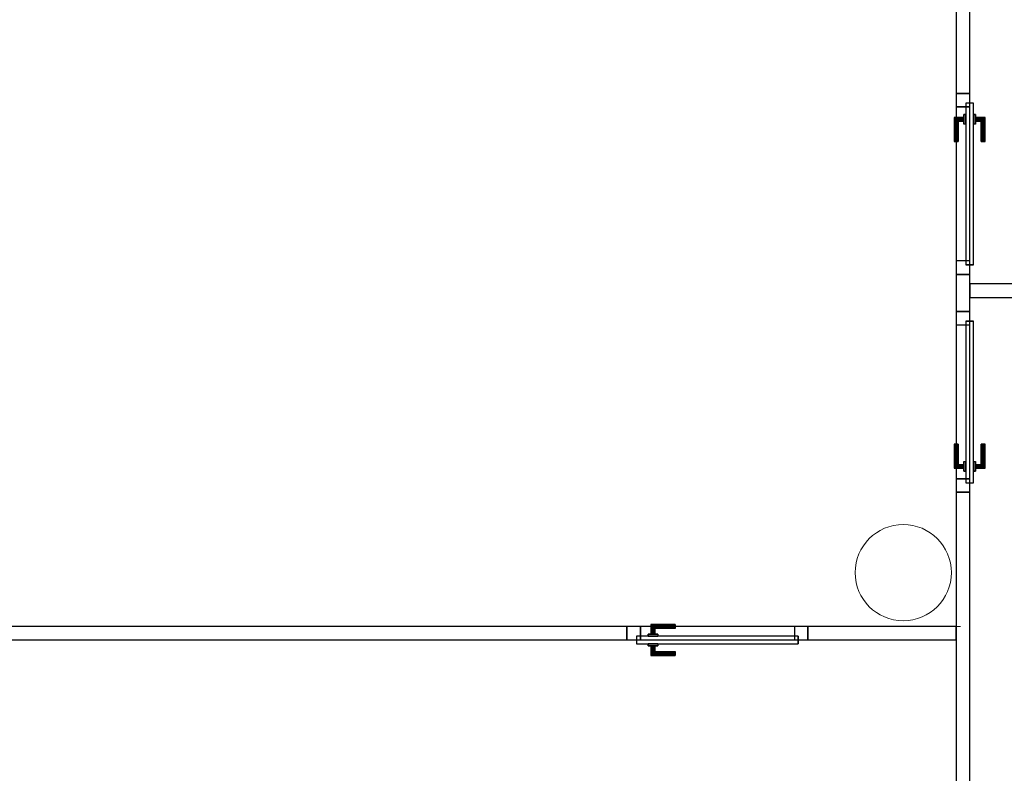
# Model space of a CAD drawing. Header units: metres. Extents: x 391.1 to 427.5, y 12.8 to 28.4.
# Tile 187 of 203: x 411.5 to 416.7, y 16.8 to 20.7. Entities that reach past the tile are written whole.
import ezdxf

# ---------------------------------------------------------------- set-up
doc = ezdxf.new("R2010")
doc.units = ezdxf.units.M
doc.layers.add('01_CARPINTERIA', color=5, linetype='Continuous', lineweight=25, true_color=0x0000ff)
for name, color, linetype, lineweight in [('A-COLS-____-MCUT', 7, 'Continuous', 18), ('A-COLS-____-OTLN', 7, 'Continuous', 18), ('A-GENM-____-OTLN', 7, 'Continuous', 18), ('A-WALL-____-MCUT', 7, 'Continuous', 25), ('A-WALL-____-OTLN', 7, 'Continuous', 25)]:
    doc.layers.add(name, color=color, linetype=linetype, lineweight=lineweight)

# ---------------------------------------------------------------- blocks, each defined once
blk = doc.blocks.new('Family - LONDR55-XX_ZZ-ARQ-CAA-M3D-Londres55-152116-02_FON_P0A')
at = {"layer": '01_CARPINTERIA', "color": 161, "true_color": 0xaaaaff}
for p, q in [((0.1263, 0.1487), (0.125, 0.15)), ((0.125, 0.15), (0.125, 0.1)), ((0.125, 0.15), (0.1263, 0.1487)), ((0.25, 0.15), (0.125, 0.15)), ((0.13, 0.145), (0.1263, 0.1487)), ((0.1263, 0.1487), (0.1263, 0.1)), ((0.1263, 0.1487), (0.1263, 0.1)), ((0.1263, 0.1487), (0.13, 0.145)), ((0.25, 0.1487), (0.1263, 0.1487)), ((0.25, 0.1487), (0.1263, 0.1487)), ((0.135, 0.14), (0.13, 0.145)), ((0.13, 0.145), (0.13, 0.1)), ((0.13, 0.145), (0.13, 0.1)), ((0.13, 0.145), (0.135, 0.14)), ((0.25, 0.145), (0.13, 0.145)), ((0.25, 0.145), (0.13, 0.145)), ((0.135, 0.1), (0.135, 0.14)), ((0.135, 0.14), (0.135, 0.1)), ((0.135, 0.14), (0.14, 0.135)), ((0.14, 0.135), (0.135, 0.14)), ((0.135, 0.14), (0.25, 0.14)), ((0.25, 0.14), (0.135, 0.14)), ((0.14, 0.135), (0.14, 0.1)), ((0.14, 0.135), (0.1437, 0.1313)), ((0.1437, 0.1313), (0.14, 0.135)), ((0.14, 0.135), (0.14, 0.1)), ((0.25, 0.135), (0.14, 0.135)), ((0.25, 0.135), (0.14, 0.135)), ((0.1437, 0.1313), (0.1437, 0.1)), ((0.1437, 0.1313), (0.145, 0.13)), ((0.145, 0.13), (0.1437, 0.1313)), ((0.1437, 0.1313), (0.1437, 0.1)), ((0.25, 0.1313), (0.1437, 0.1313)), ((0.25, 0.1313), (0.1437, 0.1313)), ((0.145, 0.13), (0.145, 0.1)), ((0.25, 0.13), (0.145, 0.13)), ((0.25, 0.1487), (0.25, 0.15)), ((0.25, 0.15), (0.25, 0.1487)), ((0.25, 0.145), (0.25, 0.1487)), ((0.25, 0.1487), (0.25, 0.145)), ((0.25, 0.145), (0.25, 0.14)), ((0.25, 0.14), (0.25, 0.145)), ((0.25, 0.14), (0.25, 0.135)), ((0.25, 0.135), (0.25, 0.14)), ((0.25, 0.135), (0.25, 0.1313)), ((0.25, 0.1313), (0.25, 0.135)), ((0.25, 0.1313), (0.25, 0.13)), ((0.25, 0.13), (0.25, 0.1313)), ((0.07, 0.07), (0, 0.07)), ((0, 0.07), (0, 0)), ((0.07, 0.07), (0, 0.07)), ((0, 0.07), (0, 0)), ((0.89, 0.09), (0.05, 0.09)), ((0.05, 0.09), (0.05, 0.05)), ((0.89, 0.09), (0.05, 0.09)), ((0.05, 0.09), (0.05, 0.05)), ((0.07, 0), (0.07, 0.07)), ((0.07, 0.07), (0.07, 0)), ((0.16, 0.1), (0.11, 0.1)), ((0.11, 0.1), (0.16, 0.1)), ((0.11, 0.1), (0.11, 0.09)), ((0.11, 0.09), (0.11, 0.1)), ((0.16, 0.09), (0.11, 0.09)), ((0.11, 0.09), (0.16, 0.09)), ((0.1263, 0.1), (0.125, 0.1)), ((0.125, 0.1), (0.1263, 0.1)), ((0.13, 0.1), (0.1263, 0.1)), ((0.1263, 0.1), (0.13, 0.1)), ((0.135, 0.1), (0.13, 0.1)), ((0.13, 0.1), (0.135, 0.1)), ((0.14, 0.1), (0.135, 0.1)), ((0.135, 0.1), (0.14, 0.1)), ((0.14, 0.1), (0.1437, 0.1)), ((0.1437, 0.1), (0.14, 0.1)), ((0.1437, 0.1), (0.145, 0.1)), ((0.145, 0.1), (0.1437, 0.1)), ((0.16, 0.1), (0.16, 0.09)), ((0.16, 0.1), (0.16, 0.09)), ((0.94, 0.07), (0.87, 0.07)), ((0.87, 0.07), (0.87, 0)), ((0.94, 0.07), (0.87, 0.07)), ((0.87, 0.07), (0.87, 0)), ((0.89, 0.05), (0.89, 0.09)), ((0.89, 0.09), (0.89, 0.05)), ((0.94, 0), (0.94, 0.07)), ((0.94, 0.07), (0.94, 0)), ((0, 0), (0.07, 0)), ((0, 0), (0.07, 0)), ((0.05, 0.05), (0.89, 0.05)), ((0.05, 0.05), (0.89, 0.05)), ((0.11, 0.05), (0.16, 0.05)), ((0.16, 0.05), (0.11, 0.05)), ((0.11, 0.05), (0.11, 0.04)), ((0.11, 0.04), (0.11, 0.05)), ((0.11, 0.04), (0.16, 0.04)), ((0.16, 0.04), (0.11, 0.04)), ((0.1263, 0.04), (0.125, 0.04)), ((0.125, 0.04), (0.1263, 0.04)), ((0.125, 0.04), (0.125, -0.01)), ((0.13, 0.04), (0.1263, 0.04)), ((0.1263, 0.04), (0.13, 0.04)), ((0.1263, 0.04), (0.1263, -0.0087)), ((0.1263, 0.04), (0.1263, -0.0087)), ((0.13, 0.04), (0.135, 0.04)), ((0.135, 0.04), (0.13, 0.04)), ((0.13, 0.04), (0.13, -0.005)), ((0.13, 0.04), (0.13, -0.005)), ((0.13, -0.005), (0.135, 0)), ((0.135, 0), (0.13, -0.005)), ((0.135, 0.04), (0.14, 0.04)), ((0.14, 0.04), (0.135, 0.04)), ((0.135, 0), (0.135, 0.04)), ((0.135, 0.04), (0.135, 0)), ((0.14, 0.005), (0.135, 0)), ((0.135, 0), (0.14, 0.005)), ((0.25, 0), (0.135, 0)), ((0.135, 0), (0.25, 0)), ((0.14, 0.04), (0.1437, 0.04)), ((0.1437, 0.04), (0.14, 0.04)), ((0.14, 0.04), (0.14, 0.005)), ((0.14, 0.04), (0.14, 0.005)), ((0.1437, 0.0087), (0.14, 0.005)), ((0.14, 0.005), (0.1437, 0.0087)), ((0.14, 0.005), (0.25, 0.005)), ((0.14, 0.005), (0.25, 0.005)), ((0.1437, 0.04), (0.145, 0.04)), ((0.145, 0.04), (0.1437, 0.04)), ((0.1437, 0.04), (0.1437, 0.0087)), ((0.1437, 0.04), (0.1437, 0.0087)), ((0.145, 0.01), (0.1437, 0.0087)), ((0.1437, 0.0087), (0.145, 0.01)), ((0.1437, 0.0087), (0.25, 0.0087)), ((0.1437, 0.0087), (0.25, 0.0087)), ((0.145, 0.04), (0.145, 0.01)), ((0.145, 0.01), (0.25, 0.01)), ((0.16, 0.05), (0.16, 0.04)), ((0.16, 0.05), (0.16, 0.04)), ((0.25, 0.0087), (0.25, 0.01)), ((0.25, 0.01), (0.25, 0.0087)), ((0.25, 0.005), (0.25, 0.0087)), ((0.25, 0.0087), (0.25, 0.005)), ((0.25, 0.005), (0.25, 0)), ((0.25, 0), (0.25, 0.005)), ((0.25, 0), (0.25, -0.005)), ((0.25, -0.005), (0.25, 0)), ((0.87, 0), (0.94, 0)), ((0.87, 0), (0.94, 0)), ((0.125, -0.01), (0.1263, -0.0087)), ((0.1263, -0.0087), (0.125, -0.01)), ((0.125, -0.01), (0.25, -0.01)), ((0.1263, -0.0087), (0.13, -0.005)), ((0.13, -0.005), (0.1263, -0.0087)), ((0.1263, -0.0087), (0.25, -0.0087)), ((0.1263, -0.0087), (0.25, -0.0087)), ((0.13, -0.005), (0.25, -0.005)), ((0.13, -0.005), (0.25, -0.005)), ((0.25, -0.005), (0.25, -0.0087)), ((0.25, -0.0087), (0.25, -0.005)), ((0.25, -0.0087), (0.25, -0.01)), ((0.25, -0.01), (0.25, -0.0087))]:
    blk.add_line(p, q, dxfattribs=at)
blk = doc.blocks.new('Family - Porta PA-152117-02_FON_P0A')
blk.add_blockref('Family - LONDR55-XX_ZZ-ARQ-CAA-M3D-Londres55-152116-02_FON_P0A', (0, 0))
blk = doc.blocks.new('Family - LONDR55-XX_ZZ-ARQ-CAA-M3D-Londres55-152172-02_FON_P0A')
at = {"layer": '01_CARPINTERIA', "color": 161, "true_color": 0xaaaaff}
for p, q in [((0.69, 0.1487), (0.69, 0.15)), ((0.69, 0.15), (0.69, 0.1487)), ((0.815, 0.15), (0.69, 0.15)), ((0.69, 0.145), (0.69, 0.1487)), ((0.69, 0.1487), (0.69, 0.145)), ((0.8137, 0.1487), (0.69, 0.1487)), ((0.8137, 0.1487), (0.69, 0.1487)), ((0.69, 0.14), (0.69, 0.145)), ((0.69, 0.145), (0.69, 0.14)), ((0.81, 0.145), (0.69, 0.145)), ((0.81, 0.145), (0.69, 0.145)), ((0.69, 0.135), (0.69, 0.14)), ((0.69, 0.14), (0.69, 0.135)), ((0.69, 0.14), (0.805, 0.14)), ((0.805, 0.14), (0.69, 0.14)), ((0.69, 0.135), (0.69, 0.1313)), ((0.69, 0.1313), (0.69, 0.135)), ((0.8, 0.135), (0.69, 0.135)), ((0.8, 0.135), (0.69, 0.135)), ((0.69, 0.1313), (0.69, 0.13)), ((0.69, 0.13), (0.69, 0.1313)), ((0.7963, 0.1313), (0.69, 0.1313)), ((0.7963, 0.1313), (0.69, 0.1313)), ((0.795, 0.13), (0.69, 0.13)), ((0.795, 0.13), (0.7963, 0.1313)), ((0.7963, 0.1313), (0.795, 0.13)), ((0.795, 0.1), (0.795, 0.13)), ((0.7963, 0.1313), (0.8, 0.135)), ((0.8, 0.135), (0.7963, 0.1313)), ((0.7963, 0.1), (0.7963, 0.1313)), ((0.7963, 0.1), (0.7963, 0.1313)), ((0.8, 0.135), (0.805, 0.14)), ((0.805, 0.14), (0.8, 0.135)), ((0.8, 0.1), (0.8, 0.135)), ((0.8, 0.1), (0.8, 0.135)), ((0.81, 0.145), (0.805, 0.14)), ((0.805, 0.14), (0.81, 0.145)), ((0.805, 0.14), (0.805, 0.1)), ((0.805, 0.1), (0.805, 0.14)), ((0.8137, 0.1487), (0.81, 0.145)), ((0.81, 0.145), (0.8137, 0.1487)), ((0.81, 0.1), (0.81, 0.145)), ((0.81, 0.1), (0.81, 0.145)), ((0.815, 0.15), (0.8137, 0.1487)), ((0.8137, 0.1487), (0.815, 0.15)), ((0.8137, 0.1), (0.8137, 0.1487)), ((0.8137, 0.1), (0.8137, 0.1487)), ((0.815, 0.1), (0.815, 0.15)), ((0.07, 0.07), (0, 0.07)), ((0, 0.07), (0, 0)), ((0.07, 0.07), (0, 0.07)), ((0, 0), (0, 0.07)), ((0.89, 0.09), (0.05, 0.09)), ((0.05, 0.09), (0.05, 0.05)), ((0.89, 0.09), (0.05, 0.09)), ((0.05, 0.05), (0.05, 0.09)), ((0.07, 0), (0.07, 0.07)), ((0.07, 0), (0.07, 0.07)), ((0.83, 0.1), (0.78, 0.1)), ((0.78, 0.1), (0.83, 0.1)), ((0.78, 0.09), (0.78, 0.1)), ((0.78, 0.09), (0.78, 0.1)), ((0.83, 0.09), (0.78, 0.09)), ((0.78, 0.09), (0.83, 0.09)), ((0.7963, 0.1), (0.795, 0.1)), ((0.795, 0.1), (0.7963, 0.1)), ((0.8, 0.1), (0.7963, 0.1)), ((0.7963, 0.1), (0.8, 0.1)), ((0.805, 0.1), (0.8, 0.1)), ((0.8, 0.1), (0.805, 0.1)), ((0.81, 0.1), (0.805, 0.1)), ((0.805, 0.1), (0.81, 0.1)), ((0.81, 0.1), (0.8137, 0.1)), ((0.8137, 0.1), (0.81, 0.1)), ((0.8137, 0.1), (0.815, 0.1)), ((0.815, 0.1), (0.8137, 0.1)), ((0.83, 0.09), (0.83, 0.1)), ((0.83, 0.1), (0.83, 0.09)), ((0.94, 0.07), (0.87, 0.07)), ((0.87, 0.07), (0.87, 0)), ((0.94, 0.07), (0.87, 0.07)), ((0.87, 0), (0.87, 0.07)), ((0.89, 0.05), (0.89, 0.09)), ((0.89, 0.05), (0.89, 0.09)), ((0.94, 0), (0.94, 0.07)), ((0.94, 0), (0.94, 0.07)), ((0, 0), (0.07, 0)), ((0, 0), (0.07, 0)), ((0.05, 0.05), (0.89, 0.05)), ((0.05, 0.05), (0.89, 0.05)), ((0.69, 0.0087), (0.69, 0.01)), ((0.69, 0.01), (0.69, 0.0087)), ((0.69, 0.01), (0.795, 0.01)), ((0.69, 0.005), (0.69, 0.0087)), ((0.69, 0.0087), (0.69, 0.005)), ((0.69, 0.0087), (0.7963, 0.0087)), ((0.69, 0.0087), (0.7963, 0.0087)), ((0.69, 0), (0.69, 0.005)), ((0.69, 0.005), (0.69, 0)), ((0.69, 0.005), (0.8, 0.005)), ((0.69, 0.005), (0.8, 0.005)), ((0.69, -0.005), (0.69, 0)), ((0.805, 0), (0.69, 0)), ((0.69, 0), (0.805, 0)), ((0.78, 0.05), (0.83, 0.05)), ((0.83, 0.05), (0.78, 0.05)), ((0.78, 0.04), (0.78, 0.05)), ((0.78, 0.04), (0.78, 0.05)), ((0.78, 0.04), (0.83, 0.04)), ((0.83, 0.04), (0.78, 0.04)), ((0.7963, 0.04), (0.795, 0.04)), ((0.795, 0.04), (0.7963, 0.04)), ((0.795, 0.01), (0.795, 0.04)), ((0.7963, 0.0087), (0.795, 0.01)), ((0.795, 0.01), (0.7963, 0.0087)), ((0.8, 0.04), (0.7963, 0.04)), ((0.7963, 0.04), (0.8, 0.04)), ((0.7963, 0.0087), (0.7963, 0.04)), ((0.7963, 0.0087), (0.7963, 0.04)), ((0.8, 0.005), (0.7963, 0.0087)), ((0.7963, 0.0087), (0.8, 0.005)), ((0.8, 0.04), (0.805, 0.04)), ((0.805, 0.04), (0.8, 0.04)), ((0.8, 0.005), (0.8, 0.04)), ((0.8, 0.005), (0.8, 0.04)), ((0.805, 0), (0.8, 0.005)), ((0.8, 0.005), (0.805, 0)), ((0.805, 0.04), (0.81, 0.04)), ((0.81, 0.04), (0.805, 0.04)), ((0.805, 0.04), (0.805, 0)), ((0.805, 0), (0.805, 0.04)), ((0.805, 0), (0.81, -0.005)), ((0.81, -0.005), (0.805, 0)), ((0.81, 0.04), (0.8137, 0.04)), ((0.8137, 0.04), (0.81, 0.04)), ((0.81, -0.005), (0.81, 0.04)), ((0.81, -0.005), (0.81, 0.04)), ((0.8137, 0.04), (0.815, 0.04)), ((0.815, 0.04), (0.8137, 0.04)), ((0.8137, -0.0087), (0.8137, 0.04)), ((0.8137, -0.0087), (0.8137, 0.04)), ((0.815, -0.01), (0.815, 0.04)), ((0.83, 0.04), (0.83, 0.05)), ((0.83, 0.05), (0.83, 0.04)), ((0.87, 0), (0.94, 0)), ((0.87, 0), (0.94, 0)), ((0.69, 0), (0.69, -0.005)), ((0.69, -0.005), (0.69, -0.0087)), ((0.69, -0.0087), (0.69, -0.005)), ((0.69, -0.005), (0.81, -0.005)), ((0.69, -0.005), (0.81, -0.005)), ((0.69, -0.0087), (0.69, -0.01)), ((0.69, -0.01), (0.69, -0.0087)), ((0.69, -0.0087), (0.8137, -0.0087)), ((0.69, -0.0087), (0.8137, -0.0087)), ((0.69, -0.01), (0.815, -0.01)), ((0.81, -0.005), (0.8137, -0.0087)), ((0.8137, -0.0087), (0.81, -0.005)), ((0.8137, -0.0087), (0.815, -0.01)), ((0.815, -0.01), (0.8137, -0.0087))]:
    blk.add_line(p, q, dxfattribs=at)
blk = doc.blocks.new('Family - Porta PA-152173-02_FON_P0A')
blk.add_blockref('Family - LONDR55-XX_ZZ-ARQ-CAA-M3D-Londres55-152172-02_FON_P0A', (0, 0))
blk = doc.blocks.new('Family - Pilar PA-152181-02_FON_P0A')
at = {"layer": 'A-COLS-____-MCUT', "color": 253, "true_color": 0xaaaaaa}
for start, end in [(360, 180), (180, 360)]:
    blk.add_arc((0.25, 0.25), 0.25, start, end, dxfattribs=at)
at = {"layer": 'A-COLS-____-OTLN', "color": 253, "true_color": 0xaaaaaa}
for start, end in [(360, 180), (180, 360)]:
    blk.add_arc((0.25, 0.25), 0.25, start, end, dxfattribs=at)
blk = doc.blocks.new('Family - Evans PA-152218-02_FON_P0A')
at = {"layer": 'A-WALL-____-MCUT', "color": 253, "true_color": 0xaaaaaa}
for p, q in [((0.77, 0.07), (0, 0.07)), ((0, 0.07), (0, 0)), ((0.77, 0), (0.77, 0.07)), ((7.2699, 0.07), (1.71, 0.07)), ((1.71, 0.07), (1.71, 0)), ((0, 0), (0.77, 0)), ((1.71, 0), (7.2699, 0))]:
    blk.add_line(p, q, dxfattribs=at)
at = {"layer": 'A-WALL-____-OTLN', "color": 253, "true_color": 0xaaaaaa}
for p, q in [((10.7899, 0.07), (0, 0.07)), ((0, 0.07), (0, 0)), ((0.77, 0), (0.77, 0.07)), ((1.71, 0.07), (0.77, 0.07)), ((1.71, 0), (1.71, 0.07)), ((0, 0), (10.7899, 0)), ((0.77, 0), (1.71, 0))]:
    blk.add_line(p, q, dxfattribs=at)
at = {"layer": 'A-WALL-____-OTLN', "color": 253, "lineweight": 18, "true_color": 0xaaaaaa}
blk.add_line((-0.0226, 0), (10.7899, 0), dxfattribs=at)
blk = doc.blocks.new('Family - Vano de puerta PA-152220-02_FON_P0A')
at = {"layer": 'A-GENM-____-OTLN', "color": 253, "true_color": 0xaaaaaa}
for p, q in [((415.642, 17.5196), (414.702, 17.5196)), ((414.702, 17.5196), (414.702, 17.4496)), ((414.702, 17.5196), (415.642, 17.5196)), ((414.702, 17.4496), (414.702, 17.5196)), ((415.642, 17.4496), (415.642, 17.5196)), ((415.642, 17.4496), (415.642, 17.5196)), ((414.702, 17.4496), (415.642, 17.4496)), ((415.642, 17.4496), (414.702, 17.4496))]:
    blk.add_line(p, q, dxfattribs=at)
blk = doc.blocks.new('Family - LONDR55-XX_ZZ-ARQ-CAA-M3D-Londres55-152349-02_FON_P0A')
at = {"layer": '01_CARPINTERIA', "color": 161, "true_color": 0xaaaaff}
for p, q in [((0.69, 0.1487), (0.69, 0.15)), ((0.69, 0.15), (0.69, 0.1487)), ((0.815, 0.15), (0.69, 0.15)), ((0.69, 0.145), (0.69, 0.1487)), ((0.69, 0.1487), (0.69, 0.145)), ((0.8137, 0.1487), (0.69, 0.1487)), ((0.8137, 0.1487), (0.69, 0.1487)), ((0.69, 0.14), (0.69, 0.145)), ((0.69, 0.145), (0.69, 0.14)), ((0.81, 0.145), (0.69, 0.145)), ((0.81, 0.145), (0.69, 0.145)), ((0.69, 0.135), (0.69, 0.14)), ((0.69, 0.14), (0.69, 0.135)), ((0.69, 0.14), (0.805, 0.14)), ((0.805, 0.14), (0.69, 0.14)), ((0.69, 0.135), (0.69, 0.1313)), ((0.69, 0.1313), (0.69, 0.135)), ((0.8, 0.135), (0.69, 0.135)), ((0.8, 0.135), (0.69, 0.135)), ((0.69, 0.1313), (0.69, 0.13)), ((0.69, 0.13), (0.69, 0.1313)), ((0.7963, 0.1313), (0.69, 0.1313)), ((0.7963, 0.1313), (0.69, 0.1313)), ((0.795, 0.13), (0.69, 0.13)), ((0.795, 0.13), (0.7963, 0.1313)), ((0.7963, 0.1313), (0.795, 0.13)), ((0.795, 0.1), (0.795, 0.13)), ((0.7963, 0.1313), (0.8, 0.135)), ((0.8, 0.135), (0.7963, 0.1313)), ((0.7963, 0.1), (0.7963, 0.1313)), ((0.7963, 0.1), (0.7963, 0.1313)), ((0.8, 0.135), (0.805, 0.14)), ((0.805, 0.14), (0.8, 0.135)), ((0.8, 0.1), (0.8, 0.135)), ((0.8, 0.1), (0.8, 0.135)), ((0.81, 0.145), (0.805, 0.14)), ((0.805, 0.14), (0.81, 0.145)), ((0.805, 0.14), (0.805, 0.1)), ((0.805, 0.1), (0.805, 0.14)), ((0.8137, 0.1487), (0.81, 0.145)), ((0.81, 0.145), (0.8137, 0.1487)), ((0.81, 0.1), (0.81, 0.145)), ((0.81, 0.1), (0.81, 0.145)), ((0.815, 0.15), (0.8137, 0.1487)), ((0.8137, 0.1487), (0.815, 0.15)), ((0.8137, 0.1), (0.8137, 0.1487)), ((0.8137, 0.1), (0.8137, 0.1487)), ((0.815, 0.1), (0.815, 0.15)), ((0.07, 0.07), (0, 0.07)), ((0, 0.07), (0, 0)), ((0.07, 0.07), (0, 0.07)), ((0, 0), (0, 0.07)), ((0.89, 0.09), (0.05, 0.09)), ((0.05, 0.09), (0.05, 0.05)), ((0.89, 0.09), (0.05, 0.09)), ((0.05, 0.05), (0.05, 0.09)), ((0.07, 0), (0.07, 0.07)), ((0.07, 0), (0.07, 0.07)), ((0.83, 0.1), (0.78, 0.1)), ((0.78, 0.1), (0.83, 0.1)), ((0.78, 0.09), (0.78, 0.1)), ((0.78, 0.09), (0.78, 0.1)), ((0.83, 0.09), (0.78, 0.09)), ((0.78, 0.09), (0.83, 0.09)), ((0.7963, 0.1), (0.795, 0.1)), ((0.795, 0.1), (0.7963, 0.1)), ((0.8, 0.1), (0.7963, 0.1)), ((0.7963, 0.1), (0.8, 0.1)), ((0.805, 0.1), (0.8, 0.1)), ((0.8, 0.1), (0.805, 0.1)), ((0.81, 0.1), (0.805, 0.1)), ((0.805, 0.1), (0.81, 0.1)), ((0.81, 0.1), (0.8137, 0.1)), ((0.8137, 0.1), (0.81, 0.1)), ((0.8137, 0.1), (0.815, 0.1)), ((0.815, 0.1), (0.8137, 0.1)), ((0.83, 0.09), (0.83, 0.1)), ((0.83, 0.1), (0.83, 0.09)), ((0.94, 0.07), (0.87, 0.07)), ((0.87, 0.07), (0.87, 0)), ((0.94, 0.07), (0.87, 0.07)), ((0.87, 0), (0.87, 0.07)), ((0.89, 0.05), (0.89, 0.09)), ((0.89, 0.05), (0.89, 0.09)), ((0.94, 0), (0.94, 0.07)), ((0.94, 0), (0.94, 0.07)), ((0, 0), (0.07, 0)), ((0, 0), (0.07, 0)), ((0.05, 0.05), (0.89, 0.05)), ((0.05, 0.05), (0.89, 0.05)), ((0.69, 0.0087), (0.69, 0.01)), ((0.69, 0.01), (0.69, 0.0087)), ((0.69, 0.01), (0.795, 0.01)), ((0.69, 0.005), (0.69, 0.0087)), ((0.69, 0.0087), (0.69, 0.005)), ((0.69, 0.0087), (0.7963, 0.0087)), ((0.69, 0.0087), (0.7963, 0.0087)), ((0.69, 0), (0.69, 0.005)), ((0.69, 0.005), (0.69, 0)), ((0.69, 0.005), (0.8, 0.005)), ((0.69, 0.005), (0.8, 0.005)), ((0.69, -0.005), (0.69, 0)), ((0.69, 0), (0.69, -0.005)), ((0.805, 0), (0.69, 0)), ((0.69, 0), (0.805, 0)), ((0.78, 0.05), (0.83, 0.05)), ((0.83, 0.05), (0.78, 0.05)), ((0.78, 0.04), (0.78, 0.05)), ((0.78, 0.04), (0.78, 0.05)), ((0.78, 0.04), (0.83, 0.04)), ((0.83, 0.04), (0.78, 0.04)), ((0.7963, 0.04), (0.795, 0.04)), ((0.795, 0.04), (0.7963, 0.04)), ((0.795, 0.01), (0.795, 0.04)), ((0.7963, 0.0087), (0.795, 0.01)), ((0.795, 0.01), (0.7963, 0.0087)), ((0.8, 0.04), (0.7963, 0.04)), ((0.7963, 0.04), (0.8, 0.04)), ((0.7963, 0.0087), (0.7963, 0.04)), ((0.7963, 0.0087), (0.7963, 0.04)), ((0.8, 0.005), (0.7963, 0.0087)), ((0.7963, 0.0087), (0.8, 0.005)), ((0.8, 0.04), (0.805, 0.04)), ((0.805, 0.04), (0.8, 0.04)), ((0.8, 0.005), (0.8, 0.04)), ((0.8, 0.005), (0.8, 0.04)), ((0.805, 0), (0.8, 0.005)), ((0.8, 0.005), (0.805, 0)), ((0.805, 0.04), (0.81, 0.04)), ((0.81, 0.04), (0.805, 0.04)), ((0.805, 0.04), (0.805, 0)), ((0.805, 0), (0.805, 0.04)), ((0.805, 0), (0.81, -0.005)), ((0.81, 0.04), (0.8137, 0.04)), ((0.8137, 0.04), (0.81, 0.04)), ((0.81, -0.005), (0.81, 0.04)), ((0.81, -0.005), (0.81, 0.04)), ((0.8137, 0.04), (0.815, 0.04)), ((0.815, 0.04), (0.8137, 0.04)), ((0.8137, -0.0087), (0.8137, 0.04)), ((0.8137, -0.0087), (0.8137, 0.04)), ((0.815, -0.01), (0.815, 0.04)), ((0.83, 0.04), (0.83, 0.05)), ((0.83, 0.05), (0.83, 0.04)), ((0.87, 0), (0.94, 0)), ((0.87, 0), (0.94, 0)), ((0.69, -0.005), (0.69, -0.0087)), ((0.69, -0.0087), (0.69, -0.005)), ((0.69, -0.005), (0.81, -0.005)), ((0.69, -0.005), (0.81, -0.005)), ((0.69, -0.0087), (0.69, -0.01)), ((0.69, -0.01), (0.69, -0.0087)), ((0.69, -0.0087), (0.8137, -0.0087)), ((0.69, -0.0087), (0.8137, -0.0087)), ((0.69, -0.01), (0.815, -0.01)), ((0.81, -0.005), (0.805, 0)), ((0.81, -0.005), (0.8137, -0.0087)), ((0.8137, -0.0087), (0.81, -0.005)), ((0.8137, -0.0087), (0.815, -0.01)), ((0.815, -0.01), (0.8137, -0.0087))]:
    blk.add_line(p, q, dxfattribs=at)
blk = doc.blocks.new('Family - Porta PA-152350-02_FON_P0A')
blk.add_blockref('Family - LONDR55-XX_ZZ-ARQ-CAA-M3D-Londres55-152349-02_FON_P0A', (0, 0))
blk = doc.blocks.new('Family - Evans PA-152414-02_FON_P0A')
at = {"layer": 'A-WALL-____-MCUT', "color": 253, "true_color": 0xaaaaaa}
for p, q in [((3.9101, 0.07), (0, 0.07)), ((3.9101, 0), (3.9101, 0.07)), ((5.0426, 0.07), (4.8501, 0.07)), ((4.8501, 0.07), (4.8501, 0)), ((5.0426, 0), (5.0426, 0.07)), ((5.9826, 0.07), (5.9826, 0)), ((10.9592, 0.07), (5.9826, 0.07)), ((0, 0), (3.9101, 0)), ((4.8501, 0), (5.0426, 0)), ((5.9826, 0), (10.9592, 0))]:
    blk.add_line(p, q, dxfattribs=at)
at = {"layer": 'A-WALL-____-OTLN', "color": 253, "true_color": 0xaaaaaa}
for p, q in [((10.9592, 0.07), (0, 0.07)), ((3.9101, 0), (3.9101, 0.07)), ((4.8501, 0.07), (3.9101, 0.07)), ((4.8501, 0), (4.8501, 0.07)), ((5.0426, 0), (5.0426, 0.07)), ((5.9826, 0.07), (5.0426, 0.07)), ((5.9826, 0), (5.9826, 0.07)), ((0, 0), (10.9592, 0)), ((3.9101, 0), (4.8501, 0)), ((5.0426, 0), (5.9826, 0))]:
    blk.add_line(p, q, dxfattribs=at)
at = {"layer": 'A-WALL-____-OTLN', "color": 253, "lineweight": 18, "true_color": 0xaaaaaa}
blk.add_line((-0.0371, 0), (10.9592, 0), dxfattribs=at)
blk = doc.blocks.new('Family - Vano de puerta PA-152416-02_FON_P0A')
at = {"layer": 'A-GENM-____-OTLN', "color": 253, "true_color": 0xaaaaaa}
for p, q in [((416.482, 19.157), (416.412, 19.157)), ((416.412, 19.157), (416.412, 18.217)), ((416.482, 19.157), (416.412, 19.157)), ((416.412, 18.217), (416.412, 19.157)), ((416.482, 18.217), (416.482, 19.157)), ((416.482, 19.157), (416.482, 18.217)), ((416.412, 18.217), (416.482, 18.217)), ((416.482, 18.217), (416.412, 18.217))]:
    blk.add_line(p, q, dxfattribs=at)
blk = doc.blocks.new('Family - Vano de puerta PA-152418-02_FON_P0A')
at = {"layer": 'A-GENM-____-OTLN', "color": 253, "true_color": 0xaaaaaa}
for p, q in [((416.482, 20.2895), (416.412, 20.2895)), ((416.412, 20.2895), (416.412, 19.3495)), ((416.482, 20.2895), (416.412, 20.2895)), ((416.412, 19.3495), (416.412, 20.2895)), ((416.482, 19.3495), (416.482, 20.2895)), ((416.482, 20.2895), (416.482, 19.3495)), ((416.412, 19.3495), (416.482, 19.3495)), ((416.482, 19.3495), (416.412, 19.3495))]:
    blk.add_line(p, q, dxfattribs=at)
blk = doc.blocks.new('Family - Evans PA-152459-02_FON_P0A')
at = {"layer": 'A-WALL-____-MCUT', "color": 253, "true_color": 0xaaaaaa}
for p, q in [((4.765, 0.07), (0, 0.07)), ((0, 0.07), (0, 0)), ((4.765, 0), (4.765, 0.07)), ((0, 0), (4.765, 0))]:
    blk.add_line(p, q, dxfattribs=at)
at = {"layer": 'A-WALL-____-OTLN', "color": 253, "true_color": 0xaaaaaa}
for p, q in [((4.765, 0.07), (0, 0.07)), ((0, 0.07), (0, 0)), ((4.765, 0), (4.765, 0.07)), ((0, 0), (4.765, 0))]:
    blk.add_line(p, q, dxfattribs=at)
at = {"layer": 'A-WALL-____-OTLN', "color": 253, "lineweight": 18, "true_color": 0xaaaaaa}
blk.add_line((0, 0), (4.765, 0), dxfattribs=at)
blk = doc.blocks.new('LONDR55-XX_ZZ-ARQ-CAA-M3D-Londres55_ifc-1-02_FON_P0A')
at = {"layer": '01_CARPINTERIA', "color": 253, "lineweight": 18, "true_color": 0xaaaaaa}
for name, p, rotation in [('Family - Porta PA-152117-02_FON_P0A', (416.412, 20.2895), 270), ('Family - Porta PA-152173-02_FON_P0A', (416.412, 19.157), 270), ('Family - Porta PA-152350-02_FON_P0A', (415.642, 17.5196), 180)]:
    blk.add_blockref(name, p, dxfattribs=dict(at, rotation=rotation))
at = {"layer": 'A-COLS-____-OTLN', "color": 253, "lineweight": 18, "true_color": 0xaaaaaa}
blk.add_blockref('Family - Pilar PA-152181-02_FON_P0A', (415.887, 17.5495), dxfattribs=at)
at = {"layer": 'A-GENM-____-OTLN', "color": 253, "lineweight": 18, "true_color": 0xaaaaaa}
for name in ['Family - Vano de puerta PA-152418-02_FON_P0A', 'Family - Vano de puerta PA-152416-02_FON_P0A', 'Family - Vano de puerta PA-152220-02_FON_P0A']:
    blk.add_blockref(name, (0, 0), dxfattribs=at)
at = {"layer": 'A-WALL-____-OTLN', "color": 253, "lineweight": 18, "true_color": 0xaaaaaa}
for name, p, rotation in [('Family - Evans PA-152414-02_FON_P0A', (416.412, 24.1996), 270), ('Family - Evans PA-152459-02_FON_P0A', (421.247, 19.2995), 180), ('Family - Evans PA-152218-02_FON_P0A', (416.412, 17.5196), 180)]:
    blk.add_blockref(name, p, dxfattribs=dict(at, rotation=rotation))

msp = doc.modelspace()

# ---------------------------------------------------------------- block references
at = {"lineweight": 5}
msp.add_blockref('LONDR55-XX_ZZ-ARQ-CAA-M3D-Londres55_ifc-1-02_FON_P0A', (0, 0), dxfattribs=at)

doc.saveas('drawing.dxf')
